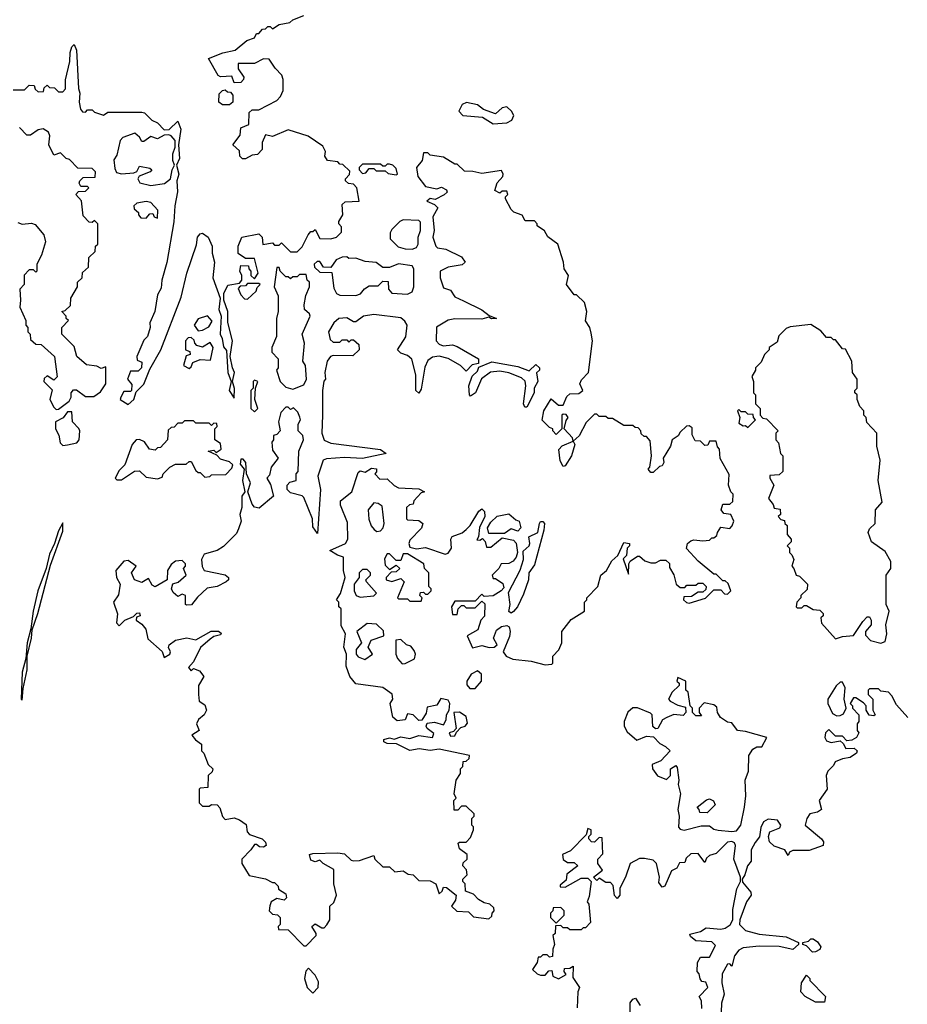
# Model space of a CAD drawing. Extents: x 2386897 to 2565480, y 579156 to 761880.
# Tile 85 of 191: x 2473773 to 2477713, y 652630 to 657001. Entities that reach past the tile are written whole.
import ezdxf

# ---------------------------------------------------------------- set-up
doc = ezdxf.new("R2010")
doc.units = 0

msp = doc.modelspace()

# ---------------------------------------------------------------- linework, layer by layer
at = {"layer": '0CON10XD'}
for points in [[(2474255, 655292.5), (2474280, 655315), (2474290.7, 655349.3), (2474325, 655383.3), (2474350.5, 655449.5), (2474399.4, 655535), (2474490.5, 655769.5), (2474514.6, 655875.4), (2474558, 656002), (2474563.1, 656035), (2474575, 656050.8), (2474585, 656052.5), (2474610, 656035), (2474627.5, 655995), (2474627.5, 655965), (2474637.5, 655925), (2474630, 655855), (2474662.5, 655765), (2474657.5, 655715), (2474667.5, 655685), (2474662.5, 655605), (2474672.5, 655585), (2474678.3, 655548.3), (2474691.7, 655531.7), (2474697.5, 655435), (2474712.5, 655395), (2474702.5, 655355), (2474725, 655320), (2474727, 655363), (2474717.5, 655395), (2474727.5, 655435), (2474717.5, 655455), (2474707.5, 655505), (2474717.5, 655575), (2474697, 655657), (2474697.5, 655705), (2474680, 655755), (2474680, 655785), (2474697, 655823), (2474748.3, 655831.7), (2474760, 655845), (2474760, 655865), (2474750, 655885), (2474755, 655910), (2474788.3, 655908.3), (2474790, 655895), (2474800, 655885), (2474800, 655865), (2474815, 655850), (2474832.5, 655875), (2474815, 655940), (2474775, 655940), (2474743, 655963), (2474742.5, 655995), (2474760, 656035), (2474835, 656050), (2474850, 656035), (2474853, 656003), (2474895, 656010), (2474905, 656000), (2474925, 656000), (2474935, 656010), (2474975, 655970), (2475005, 655970), (2475027, 655993), (2475053.6, 656046.4), (2475065, 656060), (2475075, 656060), (2475085, 656070), (2475105, 656030), (2475155, 656027.5), (2475180, 656035), (2475201.7, 656058.3), (2475201.7, 656081.7), (2475190, 656095), (2475190, 656105), (2475207.5, 656135), (2475205, 656180), (2475218.3, 656191.7), (2475280, 656195), (2475270, 656255), (2475255, 656270), (2475233, 656273), (2475220, 656285), (2475220, 656295), (2475237, 656313), (2475238.3, 656328.3), (2475208.3, 656358.3), (2475195, 656360), (2475185, 656370), (2475140, 656375), (2475127.5, 656395), (2475130, 656415), (2475119.3, 656439.3), (2475053.9, 656483.9), (2474965, 656512.5), (2474895, 656482.5), (2474865, 656490), (2474850, 656455), (2474850, 656425), (2474828.3, 656401.7), (2474805, 656400), (2474775, 656382.5), (2474763, 656383), (2474750, 656395), (2474748.3, 656418.3), (2474720, 656445), (2474751.7, 656488.3), (2474755, 656520), (2474790, 656535), (2474791.7, 656588.3), (2474805, 656600), (2474835, 656600), (2474915, 656642.5), (2474930.7, 656659.3), (2474943, 656687), (2474943.3, 656735), (2474937.5, 656755), (2474907.5, 656785), (2474880, 656825), (2474855, 656827.5), (2474815, 656806.7), (2474743.6, 656806.4), (2474743, 656783), (2474767.5, 656745), (2474766.7, 656735), (2474755, 656722.5), (2474725, 656720), (2474715, 656750), (2474665, 656747.5), (2474655, 656752.5), (2474611.7, 656828.3), (2474675, 656854.2), (2474730, 656865), (2474781.7, 656908.3), (2474815, 656920), (2474825, 656940), (2474835, 656940), (2474851.7, 656958.3), (2474865, 656960), (2474875, 656970), (2474885, 656970), (2474895, 656960), (2474925, 656980), (2474971.7, 656988.3), (2474985, 657000), (2475035, 657020)], [(2473745, 656690), (2473795, 656690), (2473815, 656710), (2473838.3, 656708.3), (2473841.7, 656691.7), (2473855, 656680), (2473878.3, 656681.7), (2473881.7, 656698.3), (2473895, 656710), (2473905, 656700), (2473928.3, 656698.3), (2473945, 656680), (2473965, 656680), (2473976.1, 656693.9), (2473976.4, 656733.6), (2473995.8, 656815.8), (2473996.9, 656855), (2474005, 656880), (2474015, 656890), (2474025.6, 656865.6), (2474034.2, 656695), (2474040, 656675), (2474037.5, 656635), (2474043, 656603), (2474051.7, 656591.7), (2474065, 656590), (2474075, 656600), (2474095, 656600), (2474105, 656590), (2474145, 656577.5), (2474165, 656590), (2474315, 656590), (2474327, 656587), (2474360, 656555), (2474385, 656543.3), (2474415, 656512.5), (2474436.1, 656513.9), (2474475, 656550), (2474488, 656515), (2474477.5, 656445), (2474483.3, 656385), (2474470, 656355), (2474480, 656315), (2474471.2, 656285), (2474474.1, 656235.9), (2474462, 656175), (2474457.3, 656102.7), (2474426.4, 655923.6), (2474403.8, 655843.8), (2474401.7, 655808.3), (2474385, 655780), (2474372.5, 655705), (2474351.2, 655655), (2474352.5, 655635), (2474340, 655595), (2474325, 655577.5), (2474293.3, 655505), (2474295, 655490), (2474315, 655480), (2474313.3, 655455), (2474299.3, 655440.7), (2474265, 655440), (2474252.5, 655405), (2474271.7, 655381.7), (2474270, 655355), (2474265, 655350), (2474235, 655350), (2474222.5, 655325), (2474220, 655315), (2474255, 655292.5)], [(2474705, 656622.5), (2474673, 656623), (2474657.5, 656635), (2474658.3, 656671.7), (2474673, 656687), (2474685, 656690), (2474695, 656680), (2474708.3, 656678.3), (2474720, 656665), (2474720, 656635), (2474705, 656622.5)], [(2475875, 656538.8), (2475935, 656543.3), (2475957.5, 656555), (2475966.2, 656575), (2475956.7, 656595), (2475935, 656613.3), (2475915, 656610), (2475885, 656582.5), (2475831.7, 656601.7), (2475805, 656623.3), (2475756.4, 656633.6), (2475737.5, 656625), (2475722.5, 656595), (2475740, 656575), (2475827.5, 656567.5), (2475875, 656538.8)], [(2473935, 655270), (2473945, 655272.5), (2473993, 655307), (2474002.5, 655325), (2474002.5, 655345), (2474011.7, 655358.3), (2474025, 655357.5), (2474065, 655327.5), (2474101.7, 655328.3), (2474131.7, 655348.3), (2474156.2, 655385), (2474155, 655460), (2474135, 655452.5), (2474115, 655462.5), (2474069.3, 655469.3), (2474027.5, 655505), (2474015, 655550), (2473960, 655605), (2473960, 655635), (2473990, 655665), (2473980, 655675), (2473980, 655685), (2473960, 655705), (2473975, 655710), (2473998.3, 655731.7), (2474000, 655765), (2474030, 655815), (2474030, 655835), (2474050, 655855), (2474051.7, 655878.3), (2474078.3, 655901.7), (2474080, 655945), (2474108.3, 655971.7), (2474110, 655995), (2474120, 656005), (2474120, 656095), (2474105, 656110), (2474095, 656100), (2474081.7, 656101.7), (2474055, 656130), (2474047, 656197), (2474022.5, 656225), (2474035, 656237.5), (2474065, 656240), (2474080, 656255), (2474075, 656260), (2474045, 656260), (2474037.5, 656275), (2474040, 656285), (2474055, 656300), (2474108.3, 656301.7), (2474110, 656325), (2474095, 656340), (2474031.7, 656341.7), (2473995, 656380), (2473980, 656385), (2473955, 656410), (2473925, 656400), (2473902.5, 656445), (2473907.5, 656485), (2473901.7, 656501.7), (2473877, 656517), (2473855, 656512.5), (2473821.7, 656488.3), (2473805, 656487.5), (2473772.3, 656522.3)], [(2474355, 656264.2), (2474415.7, 656274.3), (2474443.3, 656295), (2474450, 656335), (2474460, 656355), (2474453.3, 656375), (2474453.8, 656405), (2474463.3, 656435), (2474463.3, 656465), (2474445.9, 656485.9), (2474435, 656490), (2474415, 656487.5), (2474385, 656472.5), (2474355, 656482.5), (2474325, 656460), (2474315, 656460), (2474305, 656480), (2474285, 656497.5), (2474231.7, 656478.3), (2474220, 656465), (2474205, 656400), (2474190.7, 656379.3), (2474195, 656340), (2474203, 656323), (2474225, 656316.7), (2474279.3, 656320.7), (2474293, 656327), (2474305, 656350), (2474351.7, 656341.7), (2474360, 656335), (2474352.5, 656325), (2474303.3, 656306.7), (2474297.5, 656295), (2474306.2, 656276.2), (2474355, 656264.2)], [(2475045, 652890), (2475090, 652935), (2475090, 652945), (2475070, 652975), (2475085, 652987.5), (2475115, 652970), (2475125, 652970), (2475137, 652983), (2475150, 653005), (2475150, 653065), (2475168.3, 653081.7), (2475180, 653115), (2475167.5, 653165), (2475168.3, 653228.3), (2475120, 653255), (2475105, 653270), (2475085, 653262.5), (2475065, 653270), (2475060, 653295), (2475075, 653300), (2475185, 653302.5), (2475215, 653297.5), (2475245, 653270), (2475255, 653267.5), (2475281.7, 653268.3), (2475345, 653290), (2475350, 653275), (2475385, 653240), (2475415, 653240), (2475438.3, 653218.3), (2475475, 653222.5), (2475498.3, 653208.3), (2475520, 653205), (2475545, 653180), (2475595, 653177.5), (2475620, 653165), (2475635, 653120), (2475648.3, 653131.7), (2475655, 653150), (2475668.3, 653148.3), (2475710, 653115), (2475707, 653093), (2475690, 653065), (2475713, 653043), (2475765, 653040), (2475788.3, 653018.3), (2475855, 653010), (2475868.3, 653021.7), (2475870, 653035), (2475880, 653045), (2475878.3, 653058.3), (2475860, 653075), (2475835, 653080), (2475810, 653095), (2475788.3, 653118.3), (2475751.7, 653131.7), (2475750, 653165), (2475740, 653175), (2475740, 653185), (2475760, 653205), (2475756.7, 653226.7), (2475740, 653245), (2475741.7, 653258.3), (2475760, 653275), (2475760, 653295), (2475725, 653320), (2475720, 653345), (2475725, 653350), (2475755, 653350), (2475775, 653370), (2475787.5, 653405), (2475787.5, 653417.5), (2475780, 653425), (2475780, 653455), (2475790, 653465), (2475790, 653475), (2475755, 653510), (2475735, 653510), (2475718.3, 653491.7), (2475701.7, 653491.7), (2475700, 653535), (2475710, 653545), (2475702.5, 653565), (2475710, 653625), (2475730, 653655), (2475730, 653675), (2475740, 653685), (2475741.7, 653708.3), (2475755, 653710), (2475768.3, 653721.7), (2475770, 653735), (2475635, 653762.5), (2475595, 653756.7), (2475546.4, 653763.6), (2475505, 653756.7), (2475446.4, 653786.4), (2475405, 653787.5), (2475390, 653795), (2475390, 653805), (2475415, 653812.5), (2475435, 653807.5), (2475465, 653816.7), (2475505, 653810), (2475545, 653823.3), (2475606.1, 653813.9), (2475611.7, 653831.7), (2475582.5, 653855), (2475577.5, 653865), (2475581.7, 653878.3), (2475615, 653882.5), (2475655, 653870), (2475667, 653893), (2475667.5, 653915), (2475680, 653935), (2475682.5, 653965), (2475675, 653980), (2475643, 653987), (2475625, 653957.5), (2475581.7, 653948.3), (2475577, 653923), (2475558.3, 653891.7), (2475545, 653890), (2475520, 653915), (2475495, 653920), (2475485, 653892.5), (2475448.3, 653888.3), (2475430, 653905), (2475417.5, 653965), (2475430, 653985), (2475426.4, 654006.4), (2475385, 654036.7), (2475265, 654052.5), (2475238.8, 654085), (2475221.7, 654131.7), (2475223.9, 654183.9), (2475212, 654215), (2475220, 654275), (2475200.7, 654310.7), (2475200, 654385), (2475190, 654395), (2475190, 654415), (2475180, 654425), (2475197, 654453), (2475217.5, 654525), (2475210, 654555), (2475210, 654615), (2475183.3, 654623.3), (2475150, 654645), (2475220, 654675), (2475230, 654695), (2475228.3, 654768.3), (2475197.5, 654845), (2475197.5, 654865), (2475247.5, 654905), (2475275, 654990), (2475285, 654997.5), (2475307.5, 654992.5), (2475335, 655010), (2475356.4, 655006.4), (2475357, 654993), (2475350, 654985), (2475371.7, 654961.7), (2475405, 654962.5), (2475435, 654932.5), (2475455, 654922.5), (2475545, 654917.5), (2475570, 654905), (2475555, 654900), (2475522.5, 654865), (2475520, 654850), (2475503.3, 654846.7), (2475490, 654835), (2475490, 654785), (2475495, 654780), (2475545, 654777.5), (2475562.5, 654765), (2475556.4, 654743.6), (2475505, 654690), (2475500, 654675), (2475505, 654660), (2475535, 654652.5), (2475575, 654657.5), (2475661.7, 654628.3), (2475675, 654632.5), (2475690, 654655), (2475687.5, 654695), (2475693.6, 654706.4), (2475737, 654723), (2475755, 654737.5), (2475772.5, 654755), (2475810.7, 654819.3), (2475825, 654830), (2475837, 654817), (2475837.5, 654795), (2475813.6, 654746.4), (2475810, 654705), (2475802.5, 654692.5), (2475815, 654690), (2475828.3, 654698.3), (2475840, 654685), (2475845, 654660), (2475865, 654660), (2475915, 654700), (2475965, 654690), (2475977, 654677), (2475982.5, 654635), (2475977.5, 654615), (2475963, 654597), (2475945, 654587.5), (2475910, 654585), (2475900, 654565), (2475870, 654535), (2475875, 654520), (2475885, 654520), (2475918.3, 654498.3), (2475921.7, 654478.3), (2475910, 654465), (2475875, 654443.3), (2475835, 654440), (2475825, 654450), (2475795, 654420), (2475705, 654420), (2475690, 654395), (2475695, 654360), (2475715, 654360), (2475720, 654385), (2475735, 654400), (2475745, 654400), (2475755, 654390), (2475795, 654390), (2475825, 654420), (2475838.3, 654408.3), (2475837, 654353), (2475820, 654335), (2475807, 654293), (2475760, 654265), (2475783, 654213), (2475825, 654222.5), (2475856.7, 654213.3), (2475880, 654215), (2475892.5, 654225), (2475876.2, 654255), (2475889.7, 654290.3), (2475912.4, 654307.6), (2475935, 654311.9), (2475945.6, 654305.6), (2475950.5, 654285), (2475947.9, 654262.1), (2475920, 654195), (2475932.5, 654175), (2475961.7, 654161.7), (2476043.8, 654153.8), (2476105, 654137.5), (2476135, 654140), (2476140, 654145), (2476140, 654175), (2476167, 654203), (2476180, 654235), (2476180, 654285), (2476221.7, 654338.3), (2476280, 654375), (2476280, 654415), (2476290, 654425), (2476290, 654435), (2476340, 654485), (2476352.5, 654535), (2476377.5, 654555), (2476401.7, 654598.3), (2476428.3, 654621.7), (2476455, 654680), (2476480, 654675), (2476480, 654665), (2476470, 654655), (2476467, 654623), (2476452.5, 654607.5), (2476475, 654540), (2476477.5, 654585), (2476483.6, 654596.4), (2476515, 654620), (2476525, 654620), (2476548.3, 654598.3), (2476575, 654590), (2476595, 654590), (2476618.3, 654601.7), (2476641.7, 654601.7), (2476657, 654587), (2476658.3, 654568.3), (2476676.4, 654536.4), (2476687.5, 654495), (2476705, 654480), (2476725, 654480), (2476735, 654490), (2476775, 654490), (2476785, 654500), (2476805, 654500), (2476820, 654485), (2476818.3, 654471.7), (2476805, 654460), (2476785, 654460), (2476755, 654440), (2476721.7, 654438.3), (2476720, 654425), (2476733, 654413), (2476745, 654410), (2476817, 654433), (2476855, 654470), (2476885, 654470), (2476901.7, 654451.7), (2476915, 654450), (2476930, 654465), (2476918.3, 654498.3), (2476905, 654510), (2476895, 654510), (2476865, 654540), (2476855, 654540), (2476785, 654597.5), (2476733, 654653), (2476737.5, 654675), (2476753, 654687), (2476765, 654692.5), (2476805, 654687.5), (2476835, 654690), (2476845, 654700), (2476855, 654700), (2476868.3, 654711.7), (2476870, 654725), (2476885, 654747.5), (2476925, 654742.5), (2476936.1, 654753.9), (2476942.5, 654775), (2476930, 654805), (2476898.3, 654808.3), (2476887.5, 654825), (2476895, 654850), (2476925, 654850), (2476938.3, 654861.7), (2476940, 654895), (2476930, 654905), (2476920, 654935), (2476921.7, 654981.7), (2476883, 655053), (2476880, 655095), (2476870, 655105), (2476865, 655130), (2476835, 655130), (2476828.3, 655111.7), (2476815, 655110), (2476795, 655130), (2476771.7, 655131.7), (2476758.3, 655158.3), (2476758.3, 655188.3), (2476745, 655197.5), (2476733, 655197), (2476705, 655170), (2476696.4, 655153.6), (2476670, 655135), (2476661.7, 655108.3), (2476630, 655055), (2476632.5, 655035), (2476625, 655020), (2476612.5, 655017.5), (2476585, 654990), (2476575, 654990), (2476562.5, 655005), (2476570, 655015), (2476577.5, 655065), (2476571.7, 655131.7), (2476555, 655150), (2476545, 655150), (2476531.7, 655161.7), (2476530, 655175), (2476518.3, 655188.3), (2476505, 655190), (2476495, 655200), (2476455, 655200), (2476405, 655230), (2476385, 655230), (2476375, 655240), (2476345, 655240), (2476335, 655250), (2476325, 655250), (2476287, 655213), (2476256.1, 655153.9), (2476230, 655130), (2476227.5, 655145), (2476190, 655185), (2476198.3, 655221.7), (2476207.5, 655235), (2476198.3, 655248.3), (2476185, 655250), (2476180, 655245), (2476180, 655185), (2476155, 655160), (2476140, 655175), (2476140, 655185), (2476125, 655190), (2476093, 655223), (2476100, 655265), (2476131.7, 655318.3), (2476165, 655290), (2476185, 655290), (2476201.7, 655328.3), (2476215, 655340), (2476255, 655341.2), (2476273.3, 655355), (2476260, 655385), (2476267.7, 655402.3), (2476298.8, 655435), (2476316.2, 655575), (2476309.3, 655609.3), (2476303.3, 655635), (2476284.2, 655664.2), (2476290, 655705), (2476280, 655745), (2476245, 655780), (2476235, 655780), (2476200, 655825), (2476210, 655865), (2476190, 655895), (2476187.5, 655925), (2476162.5, 656005), (2476117, 656037), (2476103, 656063), (2476070, 656085), (2476070, 656095), (2476058.3, 656108.3), (2476017.5, 656107.5), (2476003, 656133), (2475966.4, 656146.4), (2475955, 656157.5), (2475930, 656205), (2475930, 656215), (2475940, 656225), (2475935, 656240), (2475915, 656240), (2475905, 656230), (2475883, 656243), (2475893, 656277), (2475917.5, 656305), (2475920, 656315), (2475911.7, 656331.7), (2475825, 656317.5), (2475785, 656327.5), (2475748.3, 656328.3), (2475715, 656360), (2475705, 656360), (2475655, 656390), (2475595, 656400), (2475585, 656410), (2475565, 656410), (2475560, 656375), (2475534, 656345), (2475540, 656305), (2475575, 656260), (2475625, 656250), (2475645, 656257.5), (2475667.5, 656245), (2475670, 656235), (2475657, 656223), (2475617, 656203), (2475595, 656207.5), (2475580, 656195), (2475615, 656180), (2475630, 656165), (2475607.5, 656125), (2475613.3, 656065), (2475606.7, 656035), (2475620, 655995), (2475628.3, 655988.3), (2475665, 655982.5), (2475735, 655947.5), (2475750, 655925), (2475737, 655913), (2475675, 655902.5), (2475640, 655885), (2475640, 655855), (2475655, 655810), (2475685, 655800), (2475705, 655770), (2475743, 655753)], [(2475445, 656312.5), (2475450, 656315), (2475445, 656340), (2475430, 656355), (2475415, 656360), (2475405, 656360), (2475395, 656350), (2475385, 656350), (2475375, 656360), (2475295, 656360), (2475280, 656345), (2475280, 656335), (2475295, 656317.5), (2475309.3, 656320.7), (2475325, 656340), (2475345, 656340), (2475355, 656330), (2475395, 656330), (2475408.3, 656318.3), (2475445, 656312.5)], [(2474385, 656120), (2474386.7, 656155), (2474355, 656190), (2474335, 656193.3), (2474293.6, 656186.4), (2474280, 656175), (2474281.7, 656161.7), (2474300, 656145), (2474300, 656135), (2474311.7, 656121.7), (2474335, 656120), (2474351.7, 656138.3), (2474365, 656140), (2474370, 656125), (2474385, 656120)], [(2473765, 656100), (2473785, 656092.5), (2473825, 656097.5), (2473841.7, 656091.7), (2473880, 656045), (2473887.5, 656015), (2473870, 655955), (2473850, 655915), (2473850, 655885), (2473845, 655880), (2473835, 655890), (2473815, 655890), (2473793, 655867), (2473792.5, 655825), (2473773.3, 655805), (2473777.5, 655755), (2473773.3, 655725), (2473800, 655665), (2473800, 655645), (2473810, 655635), (2473810, 655615), (2473820, 655605), (2473821.7, 655581.7), (2473845, 655560), (2473868.3, 655558.3), (2473927.5, 655505), (2473940, 655415), (2473925, 655400), (2473895, 655420), (2473881.7, 655408.3), (2473880, 655395), (2473917, 655357), (2473907.5, 655315), (2473925, 655280), (2473935, 655270)], [(2475515, 655982.5), (2475535, 655990), (2475542.5, 656005), (2475542.5, 656035), (2475552.5, 656065), (2475551.7, 656101.7), (2475545, 656110), (2475475, 656112.5), (2475460, 656105), (2475425, 656070), (2475417.5, 656055), (2475418.3, 656028.3), (2475453, 655993), (2475485, 655983.3), (2475515, 655982.5)], [(2475265, 655776.7), (2475286.1, 655783.9), (2475303.6, 655806.4), (2475325, 655820), (2475365, 655820), (2475385, 655840), (2475408.3, 655838.3), (2475410, 655805), (2475425, 655787.5), (2475495, 655782.5), (2475515, 655792.5), (2475522.5, 655815), (2475522.5, 655895), (2475515, 655907.5), (2475455, 655917.5), (2475415, 655900), (2475385, 655900), (2475355, 655922.5), (2475307, 655927), (2475265, 655942.5), (2475235, 655940), (2475225, 655947.5), (2475205, 655946.7), (2475177.5, 655935), (2475155, 655900), (2475121.7, 655901.7), (2475105, 655927.5), (2475093, 655927), (2475080, 655915), (2475081.7, 655901.7), (2475105, 655880), (2475158.3, 655878.3), (2475168.3, 655808.3), (2475180, 655785), (2475195, 655777.5), (2475265, 655776.7)], [(2474985, 655360), (2475035, 655380), (2475046.7, 655405), (2475042.5, 655465), (2475030, 655485), (2475037.5, 655565), (2475027.5, 655605), (2475062.5, 655685), (2475060, 655695), (2475037.5, 655715), (2475036.2, 655735), (2475043.6, 655776.4), (2475060, 655815), (2475060, 655835), (2475050, 655845), (2475045, 655870), (2475015, 655870), (2475005, 655860), (2474985, 655860), (2474975, 655850), (2474965, 655860), (2474955, 655860), (2474930, 655885), (2474925, 655900), (2474915, 655900), (2474902.5, 655815), (2474920, 655775), (2474920, 655705), (2474912.5, 655675), (2474912.5, 655595), (2474892, 655545), (2474892, 655525), (2474920, 655495), (2474920, 655455), (2474912.5, 655445), (2474930, 655395), (2474955, 655370), (2474985, 655360)], [(2474785, 655760), (2474822.5, 655795), (2474827.5, 655812.5), (2474840, 655825), (2474835, 655830), (2474785, 655830), (2474775, 655820), (2474751.7, 655818.3), (2474742.5, 655807.5), (2474755, 655780), (2474771.7, 655761.7), (2474785, 655760)], [(2475743, 655753), (2475825, 655713.3), (2475857.5, 655687.5), (2475890, 655675), (2475867, 655673), (2475855, 655680), (2475825, 655671.2), (2475705, 655673.3), (2475675, 655667.5), (2475623.9, 655636.1), (2475622.5, 655575), (2475635, 655560), (2475653, 655553), (2475695, 655557.5), (2475715, 655550), (2475810, 655495), (2475810, 655475), (2475781.7, 655468.3), (2475755, 655440), (2475730, 655465), (2475675, 655497.5), (2475635, 655507.5), (2475605, 655502.5), (2475585, 655487.5), (2475571.2, 655458.8), (2475555, 655360), (2475545, 655342.5), (2475531.2, 655355), (2475531.2, 655425), (2475513.8, 655493.8), (2475495, 655510), (2475465, 655520), (2475450, 655535), (2475487, 655593), (2475492.5, 655645), (2475483, 655663), (2475465, 655677.5), (2475345, 655692.5), (2475300, 655685), (2475265, 655660), (2475255, 655660), (2475225, 655677.5), (2475190, 655675), (2475167.5, 655655), (2475144.2, 655615.8), (2475151.2, 655581.2), (2475165, 655570), (2475195, 655570), (2475205, 655580), (2475225, 655580), (2475235, 655570), (2475245, 655580), (2475255, 655580), (2475278.3, 655558.3), (2475280, 655535), (2475251.7, 655508.3), (2475165, 655510), (2475152.5, 655505), (2475137.5, 655485), (2475127.5, 655435), (2475130, 655405), (2475123.6, 655396.4), (2475116.7, 655355), (2475116.7, 655245), (2475114, 655165), (2475125, 655133.8), (2475155, 655121.2), (2475375, 655092.5), (2475400, 655075), (2475295, 655053.3), (2475215, 655058), (2475135, 655051.2), (2475120, 655045), (2475096.2, 654975), (2475108.8, 654915), (2475095, 654720), (2475075, 654750), (2475073.3, 654785), (2475035, 654880), (2475027, 654887), (2474975, 654900), (2474960, 654915), (2474960, 654935), (2474971.7, 654948.3), (2475000, 654955), (2475000, 654985), (2475010, 654995), (2475012.5, 655085), (2475032.5, 655135), (2475030, 655155), (2475010, 655175), (2475010, 655205), (2475020, 655225), (2475017, 655237), (2475008.3, 655258.3), (2474988.3, 655278.3), (2474975, 655270), (2474965, 655280), (2474955, 655280), (2474933, 655257), (2474922.5, 655215), (2474930, 655175), (2474915, 655160), (2474900, 655155), (2474900, 655135), (2474892.5, 655125), (2474895, 655090), (2474920, 655055), (2474890, 655015), (2474881.7, 654978.3), (2474870, 654965), (2474887, 654937), (2474900, 654885), (2474837, 654833), (2474815, 654837.5), (2474805, 654850), (2474786.7, 654905), (2474797.5, 654945), (2474780, 654985), (2474776.7, 655035), (2474765, 655050), (2474755, 655050), (2474751.7, 655028.3), (2474770, 655005), (2474762.5, 654955), (2474773.3, 654905), (2474760, 654885), (2474760, 654835), (2474750, 654805), (2474756.7, 654775), (2474745, 654740), (2474735, 654720), (2474678.3, 654661.7), (2474650, 654645), (2474591.7, 654628.3), (2474580, 654605), (2474583.6, 654573.6), (2474592.5, 654555), (2474685.9, 654535.9), (2474700, 654525), (2474700, 654515), (2474690, 654505), (2474650, 654485), (2474605, 654476.7), (2474562.3, 654437.7), (2474536.4, 654403.6), (2474515, 654402.5), (2474510, 654405), (2474510, 654445), (2474495, 654450), (2474475, 654440), (2474455, 654457.5), (2474446.7, 654475), (2474453.8, 654496.2), (2474476.1, 654503.9), (2474512.5, 654535), (2474500, 654565), (2474510, 654575), (2474510, 654585), (2474495, 654600), (2474465, 654597.5), (2474445, 654582.5), (2474430, 654555), (2474427.5, 654515), (2474375, 654483.3), (2474360.7, 654490.7), (2474345, 654520), (2474315, 654502.5), (2474283.6, 654513.6), (2474270, 654545), (2474290, 654575), (2474255, 654600), (2474235, 654597.5), (2474200, 654555), (2474202.5, 654525), (2474220, 654495), (2474211.7, 654448.3), (2474190, 654415), (2474207, 654363), (2474203, 654323), (2474215, 654310), (2474240, 654335), (2474278.3, 654351.7), (2474293, 654367), (2474305, 654367.5), (2474307.5, 654355), (2474291.7, 654348.3), (2474290, 654335), (2474315, 654317.5), (2474333.3, 654295), (2474341.7, 654251.7), (2474406.4, 654196.4), (2474415, 654170), (2474440, 654185), (2474442.5, 654195), (2474433.3, 654213.3), (2474436.7, 654225), (2474464.2, 654245.8), (2474515, 654256.7), (2474555, 654247.5), (2474623.9, 654286.1), (2474656.4, 654286.4), (2474667, 654277), (2474665, 654270), (2474635, 654262.5), (2474618.8, 654251.2), (2474576.1, 654213.9), (2474545, 654150), (2474522.5, 654125), (2474535, 654110), (2474545, 654120), (2474570.7, 654110.7), (2474590, 654085), (2474567.5, 654045), (2474567.5, 654005), (2474570, 653975), (2474595, 653960), (2474602.5, 653935), (2474592.5, 653915), (2474567.5, 653895), (2474557.5, 653875), (2474570, 653845), (2474537.5, 653825), (2474553.6, 653803.6), (2474580, 653785), (2474580, 653755), (2474590, 653745), (2474610, 653695), (2474630, 653675), (2474628.3, 653661.7), (2474610, 653645), (2474608.3, 653591.7), (2474575, 653590), (2474570, 653585), (2474570, 653525), (2474585, 653510), (2474615, 653510), (2474625, 653517.5), (2474650, 653515), (2474661.7, 653501.7), (2474673, 653463), (2474685, 653450), (2474725, 653457.5), (2474748.3, 653448.3), (2474778.3, 653428.3), (2474782.5, 653395), (2474793.6, 653383.6), (2474850, 653365), (2474865, 653350), (2474867.5, 653335), (2474855, 653327.5), (2474838.3, 653328.3), (2474825, 653340), (2474815, 653340), (2474800, 653315), (2474760, 653275), (2474760, 653255), (2474791.7, 653201.7), (2474865, 653187.5), (2474895, 653170), (2474905, 653170), (2474920, 653155), (2474921.7, 653141.7), (2474955, 653120), (2474957.5, 653102.5), (2474947.5, 653092.5), (2474915, 653100), (2474890, 653085), (2474883, 653067), (2474880, 653045), (2474895, 653030), (2474917.5, 653027.5), (2474925, 653020), (2474930, 653015), (2474930, 652985), (2474920, 652975), (2474921.7, 652961.7), (2474965, 652960), (2475035, 652890), (2475045, 652890)], [(2474565, 655620), (2474585, 655622.5), (2474613, 655637), (2474627, 655663), (2474606.4, 655686.4), (2474565, 655672.5), (2474547.5, 655645), (2474565, 655620)], [(2477595, 654232.5), (2477615, 654240), (2477622.5, 654275), (2477617.5, 654315), (2477632.5, 654375), (2477620, 654405), (2477620, 654535), (2477640, 654565), (2477640, 654595), (2477615, 654640), (2477553.6, 654683.6), (2477540, 654725), (2477545, 654740), (2477570, 654765), (2477572.5, 654825), (2477601.7, 654858.3), (2477583.3, 654955), (2477592.5, 655045), (2477578.3, 655108.3), (2477577.5, 655165), (2477533, 655213), (2477530, 655235), (2477520, 655245), (2477520, 655265), (2477503, 655283), (2477490, 655315), (2477490, 655335), (2477480, 655345), (2477480, 655355), (2477490, 655365), (2477490, 655405), (2477470, 655435), (2477467.5, 655485), (2477438.3, 655538.3), (2477425, 655540), (2477395, 655580), (2477385, 655580), (2477375, 655590), (2477355, 655590), (2477329.3, 655619.3), (2477285, 655647.5), (2477193, 655637), (2477175, 655630), (2477143, 655597), (2477135, 655570), (2477100, 655545), (2477100, 655535), (2477080, 655515), (2477065, 655480), (2477040, 655455), (2477040, 655445), (2477023, 655417), (2477030, 655395), (2477030, 655345), (2477040, 655335), (2477040, 655295), (2477060, 655275), (2477060, 655245), (2477071.7, 655231.7), (2477088.3, 655228.3), (2477140, 655175), (2477130, 655165), (2477130, 655135), (2477141.7, 655121.7), (2477150, 655075), (2477160, 655065), (2477160, 654995), (2477145, 654980), (2477102.5, 654977.5), (2477102.5, 654965), (2477120, 654935), (2477097.5, 654875), (2477118.3, 654848.3), (2477121.7, 654831.7), (2477148.3, 654828.3), (2477150, 654805), (2477140, 654795), (2477151.7, 654781.7), (2477168.3, 654778.3), (2477170, 654765), (2477180, 654755), (2477180, 654715), (2477197.5, 654695), (2477197, 654683), (2477180, 654665), (2477190, 654655), (2477190, 654635), (2477200, 654625), (2477210, 654605), (2477200, 654575), (2477210, 654565), (2477220, 654535), (2477235, 654530), (2477270, 654495), (2477268.3, 654471.7), (2477240, 654445), (2477240, 654435), (2477222.5, 654415), (2477220, 654395), (2477225, 654390), (2477245, 654390), (2477255, 654400), (2477265, 654400), (2477295, 654382.5), (2477325, 654380), (2477340, 654365), (2477340, 654355), (2477330, 654345), (2477331.7, 654321.7), (2477395, 654252.5), (2477425, 654262.5), (2477475, 654267.5), (2477515, 654330), (2477535, 654350), (2477545, 654350), (2477552.5, 654335), (2477552.5, 654315), (2477527.5, 654285), (2477528.3, 654268.3), (2477550, 654245), (2477595, 654232.5)], [(2474525, 655452.5), (2474535, 655460), (2474541.7, 655478.3), (2474575, 655492.5), (2474620, 655490), (2474632.5, 655545), (2474618.3, 655568.3), (2474585, 655547.5), (2474560, 655555), (2474550, 655565), (2474548.3, 655578.3), (2474535, 655590), (2474521.7, 655588.3), (2474510, 655575), (2474510, 655535), (2474528.3, 655528.3), (2474530, 655515), (2474511.7, 655508.3), (2474500, 655465), (2474525, 655452.5)], [(2476025, 655280), (2476015, 655280), (2476010, 655295), (2476020, 655375), (2476016.4, 655396.4), (2476000.7, 655410.7), (2475945, 655433.3), (2475905, 655440), (2475863.6, 655436.4), (2475823.6, 655406.4), (2475796.7, 655345), (2475775, 655330), (2475770, 655335), (2475767.5, 655375), (2475781.7, 655418.3), (2475805, 655440), (2475811.7, 655458.3), (2475868.3, 655481.7), (2475985, 655461.2), (2476035, 655442.5), (2476065, 655470), (2476080, 655455), (2476080, 655445), (2476067, 655433), (2476072.5, 655395), (2476057.5, 655365), (2476057.5, 655345), (2476025, 655280)], [(2474815, 655260), (2474830, 655275), (2474817.5, 655315), (2474820, 655365), (2474830, 655395), (2474815, 655400), (2474810, 655395), (2474810, 655365), (2474800, 655355), (2474800, 655275), (2474815, 655260)], [(2477005, 655190), (2477040, 655225), (2477030, 655235), (2477028.3, 655248.3), (2477005, 655250), (2476995, 655260), (2476975, 655260), (2476965, 655270), (2476960, 655265), (2476970, 655235), (2476965, 655210), (2476985, 655197.5), (2476995, 655200), (2477005, 655190)], [(2473965, 655110), (2473985, 655113.3), (2474027, 655123), (2474036.7, 655135), (2474040, 655175), (2474036.2, 655186.2), (2474007.5, 655215), (2474005, 655260), (2473985, 655260), (2473966.4, 655233.6), (2473932.5, 655215), (2473932.5, 655185), (2473946.4, 655156.4), (2473953, 655123), (2473965, 655110)], [(2474225, 654957.5), (2474283, 654997), (2474305, 654997.5), (2474335, 654970), (2474385, 654963.3), (2474405, 654970), (2474410, 654985), (2474440, 655015), (2474465, 655027.5), (2474511.7, 655028.3), (2474525, 655040), (2474535, 655040), (2474555, 655000), (2474565, 654990), (2474575, 654990), (2474595, 654970), (2474617, 654973), (2474625, 654980), (2474688.3, 654981.7), (2474715, 655010), (2474720, 655025), (2474705, 655037.5), (2474665, 655050), (2474648.3, 655068.3), (2474610, 655085), (2474635, 655090), (2474645, 655080), (2474667.5, 655095), (2474665, 655120), (2474640, 655135), (2474640, 655185), (2474650, 655195), (2474648.3, 655208.3), (2474635, 655210), (2474625, 655200), (2474615, 655210), (2474555, 655210), (2474545, 655220), (2474505, 655220), (2474495, 655210), (2474475, 655210), (2474458.3, 655191.7), (2474445, 655190), (2474431.7, 655178.3), (2474430, 655135), (2474398.3, 655101.7), (2474385, 655100), (2474375, 655090), (2474350, 655095), (2474327, 655127), (2474305, 655137.5), (2474290, 655135), (2474273.3, 655115), (2474240, 655025), (2474215, 655000), (2474197.5, 654965), (2474205, 654957.5), (2474225, 654957.5)], [(2476185, 655017.5), (2476172.4, 655042.4), (2476166.7, 655093.3), (2476181.2, 655108.8), (2476230, 655130), (2476236.7, 655115), (2476222.9, 655065), (2476195, 655020), (2476185, 655017.5)], [(2475358.3, 654728.3), (2475375, 654732.5), (2475386.7, 654745), (2475391.2, 654765), (2475381.7, 654841.7), (2475365, 654853.3), (2475345, 654856.7), (2475320, 654825), (2475323.6, 654783.6), (2475333.9, 654753.9), (2475347, 654737), (2475358.3, 654728.3)], [(2475925, 654720), (2475855, 654720), (2475850, 654745), (2475865, 654770), (2475893, 654797), (2475945, 654807.5), (2475975, 654780), (2475990, 654775), (2475997.5, 654745), (2475985, 654730), (2475955, 654740), (2475925, 654720)], [(2473785, 653980), (2473788.3, 654031.7), (2473806, 654115), (2473806.7, 654175), (2473826, 654255), (2473828.3, 654291.7), (2473853.8, 654365), (2473910, 654580), (2473965, 654730), (2473965, 654767.5), (2473945, 654732.5), (2473927.5, 654675), (2473905, 654627.5), (2473891.2, 654565), (2473854.4, 654465), (2473833.1, 654375), (2473823.3, 654296.7), (2473806.7, 654235), (2473800, 654165), (2473784.4, 654105), (2473780, 653985), (2473785, 653980)], [(2475955, 654366.7), (2475944.3, 654374.3), (2475950, 654405), (2475942.3, 654457.7), (2475995, 654557.5), (2476009.2, 654605), (2476008.3, 654641.7), (2476034.2, 654665), (2476037.1, 654675), (2476032.5, 654705), (2476072.5, 654725), (2476081.2, 654765), (2476085, 654772.5), (2476095, 654773.3), (2476103.3, 654765), (2476100, 654735), (2476058.9, 654581.1), (2476032.9, 654545), (2476031.1, 654515), (2476009.6, 654450.4), (2475982.9, 654395), (2475965, 654373.8), (2475955, 654366.7)], [(2475555, 654420), (2475560, 654435), (2475550, 654445), (2475551.7, 654458.3), (2475565, 654460), (2475575, 654450), (2475585, 654450), (2475600, 654465), (2475600, 654475), (2475590, 654485), (2475590, 654545), (2475570, 654565), (2475567.5, 654585), (2475495, 654630), (2475475, 654630), (2475465, 654600), (2475445, 654600), (2475415, 654630), (2475405, 654630), (2475392.5, 654607.5), (2475395, 654580), (2475415, 654560), (2475445, 654580), (2475460, 654565), (2475445, 654550), (2475421.7, 654548.3), (2475400, 654525), (2475400, 654515), (2475425, 654507.5), (2475465, 654520), (2475480, 654505), (2475450, 654435), (2475455, 654430), (2475495, 654430), (2475505, 654420), (2475555, 654420)], [(2475285, 654436.7), (2475345, 654442.5), (2475357.5, 654455), (2475312.5, 654505), (2475310, 654515), (2475330, 654535), (2475330, 654545), (2475315, 654560), (2475295, 654560), (2475280, 654545), (2475280, 654525), (2475257.5, 654495), (2475257.5, 654465), (2475267.5, 654445), (2475285, 654436.7)], [(2475305, 654160), (2475340, 654185), (2475320, 654215), (2475333.6, 654246.4), (2475390, 654265), (2475388.3, 654288.3), (2475357, 654317), (2475315, 654320), (2475270, 654285), (2475290, 654235), (2475267.5, 654205), (2475266.7, 654185), (2475275, 654172.5), (2475305, 654160)], [(2475471.2, 654141.2), (2475485, 654143.3), (2475525.8, 654164.2), (2475530, 654185), (2475525, 654200), (2475509.3, 654219.3), (2475490, 654225), (2475465, 654250), (2475443, 654247), (2475442.5, 654185), (2475450, 654165), (2475471.2, 654141.2)], [(2475771.7, 654031.7), (2475795, 654032.5), (2475822.5, 654065), (2475822.5, 654095), (2475805, 654110), (2475777.5, 654095), (2475757.5, 654065), (2475758.3, 654048.3), (2475771.7, 654031.7)], [(2476935, 653396.7), (2476955, 653400), (2476973.8, 653425), (2476990, 653505), (2476996, 653555), (2476994, 653625), (2477008.8, 653665), (2477010, 653735), (2477027, 653763), (2477045, 653772.5), (2477066.7, 653773.3), (2477090, 653815), (2476995, 653841.2), (2476960, 653845), (2476935, 653880), (2476915, 653882.5), (2476883.6, 653903.6), (2476870, 653925), (2476868.3, 653948.3), (2476855, 653960), (2476811.7, 653968.3), (2476790, 653945), (2476790, 653925), (2476800, 653910), (2476775, 653910), (2476760, 653925), (2476760, 653945), (2476750, 653955), (2476740, 654015), (2476730, 654025), (2476730, 654065), (2476695, 654080), (2476690, 654065), (2476700, 654055), (2476700, 654045), (2476670, 654015), (2476652.5, 653985), (2476660, 653975), (2476695, 653957.5), (2476728.3, 653948.3), (2476730, 653925), (2476718.3, 653911.7), (2476677, 653917), (2476646.4, 653903.6), (2476627, 653893), (2476606.4, 653853.6), (2476595, 653852.5), (2476583, 653863), (2476580, 653915), (2476573, 653923), (2476515, 653946.7), (2476495, 653946.7), (2476472.7, 653927.3), (2476456.2, 653885), (2476456.7, 653865), (2476470, 653840), (2476513, 653803), (2476555, 653820), (2476587, 653817), (2476615, 653787.5), (2476640, 653775), (2476660, 653755), (2476619.3, 653710.7), (2476580, 653695), (2476582.5, 653675), (2476604, 653644), (2476645, 653627.5), (2476662.5, 653645), (2476662.5, 653675), (2476685, 653690), (2476691.7, 653681.7), (2476698.8, 653625), (2476696.7, 653605), (2476706.2, 653565), (2476694, 653495), (2476701.2, 653465), (2476697, 653417), (2476705, 653407.5), (2476723, 653403), (2476798.3, 653421.7), (2476835, 653422.5), (2476855, 653407.5), (2476873.6, 653403.6), (2476935, 653396.7)], [(2477400.7, 653910.7), (2477415, 653912.5), (2477430, 653920), (2477442.5, 653945), (2477433.3, 653985), (2477437.5, 654035), (2477425, 654060), (2477415, 654060), (2477397, 654043), (2477360, 653985), (2477360, 653965), (2477380.7, 653920.7), (2477400.7, 653910.7)], [(2477715, 653902.5), (2477665, 653960), (2477645, 654000), (2477630, 654015), (2477595, 654020), (2477585, 654030), (2477545, 654030), (2477540, 654025), (2477540, 654005), (2477560, 653985), (2477560, 653935), (2477570, 653915), (2477565, 653910), (2477543.6, 653913.6), (2477530, 653935), (2477530, 653955), (2477518.3, 653968.3), (2477485, 653990), (2477475, 653990), (2477460, 653965), (2477470, 653955), (2477470, 653945), (2477497.5, 653915), (2477497.5, 653885), (2477490, 653875), (2477490, 653845), (2477497.5, 653835), (2477487.5, 653815), (2477467, 653803), (2477445, 653800), (2477425, 653820), (2477395, 653820), (2477365, 653850), (2477350, 653835), (2477347.5, 653815), (2477355, 653800), (2477375, 653792.5), (2477415, 653800), (2477428.3, 653788.3), (2477440, 653765), (2477477, 653767), (2477490, 653755), (2477487.5, 653745), (2477460, 653725), (2477425, 653720), (2477393, 653707), (2477385, 653690), (2477360, 653665), (2477353.3, 653645), (2477356.7, 653585), (2477322.5, 653535), (2477332.5, 653495), (2477315, 653482.5), (2477280, 653475), (2477267.5, 653455), (2477260, 653425), (2477332.5, 653365), (2477341.7, 653351.7), (2477340, 653335), (2477277.7, 653312.3), (2477205, 653312.5), (2477190, 653305), (2477185, 653290), (2477170, 653315), (2477122, 653332), (2477101.7, 653351.7), (2477096.7, 653375), (2477102.5, 653395), (2477147, 653413), (2477152.5, 653425), (2477137, 653447), (2477095, 653452.5), (2477075, 653440), (2477062.5, 653415), (2477057, 653373), (2477038.3, 653348.3), (2477020, 653315), (2477020, 653265), (2477003.3, 653245), (2476992.5, 653205), (2476980, 653185), (2476981.7, 653171.7), (2477018.3, 653128.3), (2477020, 653115), (2477000, 653085), (2476970, 653005), (2476968.8, 652985), (2476995, 652958), (2477055, 652941.2), (2477175, 652930), (2477230, 652905), (2477230, 652895), (2477205, 652873.3), (2477145, 652886.7), (2477055, 652888), (2476985, 652880), (2476965, 652870), (2476946.7, 652845), (2476935, 652800), (2476925, 652810), (2476915, 652807.5), (2476892, 652765), (2476889.4, 652725), (2476900, 652675), (2476888.6, 652635), (2476887.1, 652595)], [(2475685, 653820), (2475705, 653822.5), (2475711.7, 653838.3), (2475731.7, 653858.3), (2475750, 653865), (2475761.7, 653878.3), (2475755, 653907.5), (2475725, 653926.7), (2475700, 653925), (2475710, 653855), (2475698.3, 653841.7), (2475680, 653835), (2475685, 653820)], [(2476825, 653480), (2476791.7, 653481.7), (2476790, 653495), (2476780, 653505), (2476821.7, 653538.3), (2476835, 653542.5), (2476853, 653533), (2476860, 653515), (2476825, 653480)], [(2476801.7, 652611.7), (2476800, 652645), (2476790, 652665), (2476827.5, 652705), (2476818.3, 652728.3), (2476801.7, 652731.7), (2476793, 652743), (2476790, 652765), (2476780, 652775), (2476782.5, 652815), (2476795, 652840), (2476835, 652840), (2476861.7, 652891.7), (2476845, 652906.7), (2476775, 652912.5), (2476750.7, 652930.7), (2476748.3, 652941.7), (2476795, 652953.3), (2476820.7, 652969.3), (2476885, 652963.8), (2476905, 652968), (2476927, 652983), (2476938.8, 653005), (2476939.3, 653050.7), (2476957, 653143), (2476972.5, 653175), (2476972.5, 653195), (2476943.3, 653275), (2476950, 653335), (2476946.2, 653346.2), (2476935, 653352.5), (2476915, 653350), (2476865, 653300), (2476835, 653290), (2476821.7, 653278.3), (2476815, 653260), (2476785, 653300), (2476751.7, 653298.3), (2476731.7, 653278.3), (2476725, 653260), (2476701.7, 653258.3), (2476690, 653235), (2476667, 653223), (2476637.5, 653155), (2476625, 653150), (2476610.7, 653170.7), (2476612.5, 653195), (2476600, 653255), (2476585, 653270), (2476547, 653277), (2476525, 653277.5), (2476482.5, 653255), (2476462.5, 653195), (2476437.5, 653145), (2476437.5, 653115), (2476425, 653100), (2476413, 653113), (2476407, 653157), (2476395, 653170), (2476375, 653170), (2476345, 653190), (2476335, 653180), (2476320, 653195), (2476360, 653225), (2476340, 653255), (2476340, 653275), (2476361.7, 653298.3), (2476358.3, 653368.3), (2476345, 653370), (2476325, 653350), (2476311.7, 653351.7), (2476300, 653365), (2476300, 653375), (2476310, 653385), (2476310, 653405), (2476295, 653410), (2476288.3, 653381.7), (2476218.3, 653311.7), (2476182.5, 653295), (2476185, 653272.5), (2476205, 653260), (2476235, 653260), (2476250, 653245), (2476201.7, 653208.3), (2476198.3, 653181.7), (2476171.7, 653158.3), (2476171.7, 653151.7), (2476195, 653150), (2476265, 653190), (2476295, 653190), (2476310, 653175), (2476301.7, 653108.3), (2476292.5, 653085), (2476300, 653075), (2476307, 652993), (2476285, 652970), (2476275, 652970), (2476265, 652960), (2476215, 652960), (2476205, 652970), (2476185, 652970), (2476175, 652980), (2476151.7, 652978.3), (2476150, 652945), (2476140, 652935), (2476147.5, 652895), (2476140, 652875), (2476138.3, 652841.7), (2476125, 652840), (2476115, 652850), (2476095, 652850), (2476085, 652840), (2476075, 652840), (2476070, 652815), (2476050, 652785), (2476070, 652765), (2476085, 652760), (2476105, 652760), (2476121.7, 652778.3), (2476135, 652780), (2476140, 652755), (2476165, 652742.5), (2476198.3, 652761.7), (2476190, 652775), (2476191.7, 652788.3), (2476215, 652790), (2476230, 652800), (2476228.3, 652748.3), (2476257.5, 652705), (2476250, 652685), (2476247.5, 652615)], [(2476155, 652990), (2476190, 653025), (2476190, 653045), (2476175, 653060), (2476141.7, 653058.3), (2476140, 653045), (2476130, 653035), (2476130, 653015), (2476155, 652990)], [(2477291.7, 652861.7), (2477265, 652890), (2477250, 652895), (2477250, 652905), (2477275, 652910), (2477285, 652920), (2477295, 652920), (2477315, 652906.7), (2477330, 652885), (2477325, 652873.8), (2477305, 652863.3), (2477291.7, 652861.7)], [(2475075, 652680), (2475097.5, 652705), (2475099.3, 652729.3), (2475085, 652760), (2475055, 652790), (2475043, 652777), (2475037.5, 652745), (2475050, 652705), (2475075, 652680)], [(2477345, 652640), (2477305, 652640), (2477260, 652665), (2477240, 652685), (2477243.3, 652725), (2477265, 652760), (2477280, 652745), (2477280, 652735), (2477350, 652665), (2477345, 652640)], [(2476483, 652597), (2476483.6, 652636.4), (2476495, 652652.5), (2476507, 652657), (2476527.5, 652625)]]:
    msp.add_lwpolyline(points, dxfattribs=at)

doc.saveas('drawing.dxf')
